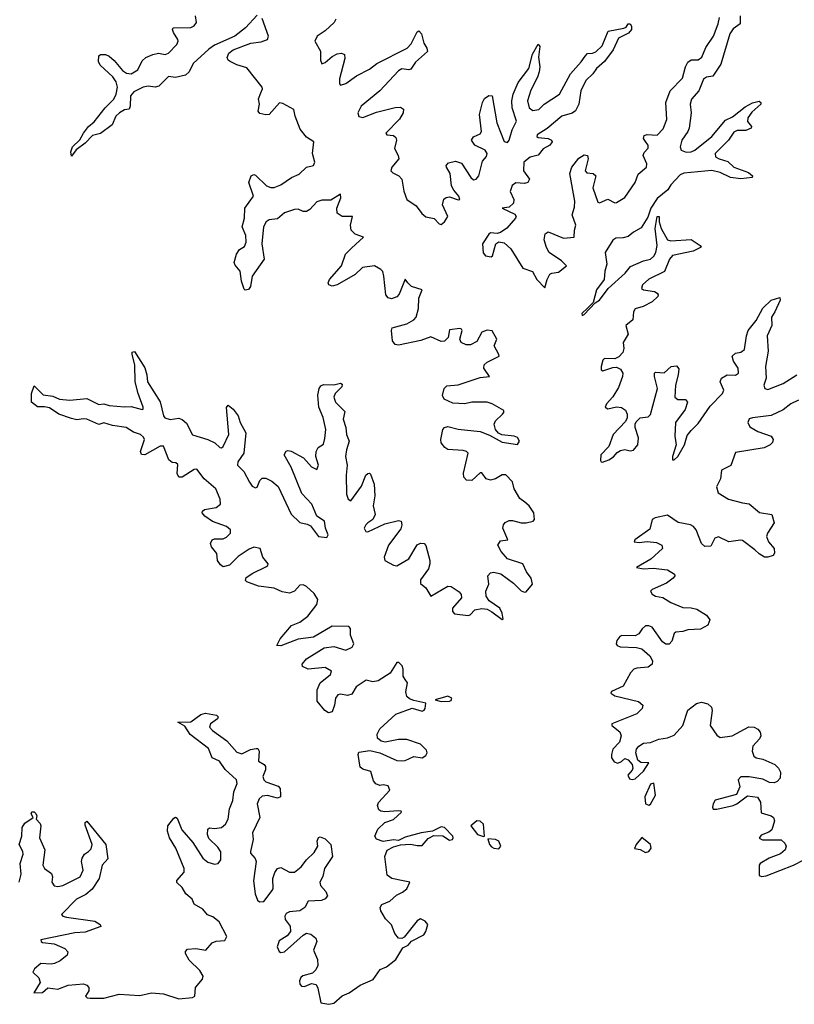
# Model space of a CAD drawing. Extents: x 2710666 to 2828562, y 857017 to 964538.
# Tile 118 of 138: x 2776290 to 2780840, y 879677 to 885462. Entities that reach past the tile are written whole.
import ezdxf

# ---------------------------------------------------------------- set-up
doc = ezdxf.new("R2010")
doc.units = 0

msp = doc.modelspace()

# ---------------------------------------------------------------- linework, layer by layer
at = {"layer": '0CON05XD'}
for points in [[(2777685, 885487.8), (2777615.7, 885414.3), (2777553.1, 885365), (2777435, 885312.1), (2777402, 885288), (2777310, 885205), (2777285.7, 885155), (2777265, 885135.6), (2777205, 885121.9), (2777165, 885127.5), (2777107.6, 885072.4), (2777085, 885065.7), (2777045, 885072.5), (2777015, 885065.5), (2776961.6, 885038.4), (2776941.1, 885015), (2776939.4, 884955), (2776932.7, 884937.3), (2776905, 884932.5), (2776875.7, 884915), (2776854.4, 884895), (2776833.8, 884845), (2776765, 884794.2), (2776718.7, 884781.3), (2776675, 884736.2), (2776622.7, 884697.3), (2776595, 884660), (2776590, 884685), (2776601.2, 884715), (2776644.4, 884755.6), (2776664.3, 884795), (2776695, 884834), (2776727.6, 884862.4), (2776792.9, 884945), (2776843.1, 884995), (2776856.7, 885025), (2776864.3, 885065), (2776856.8, 885096.8), (2776837, 885127), (2776762.5, 885195), (2776753, 885217), (2776755, 885250), (2776765, 885257.5), (2776795, 885257.5), (2776815, 885247.5), (2776845, 885222.5), (2776893.2, 885163.2), (2776917, 885147), (2776945, 885144.3), (2776985, 885168), (2777009.1, 885220.9), (2777030.7, 885239.3), (2777071.8, 885258.2), (2777105, 885265.5), (2777145, 885258), (2777165, 885265.7), (2777213, 885317), (2777222, 885335), (2777218.8, 885345), (2777193, 885387), (2777187.5, 885405), (2777192.5, 885415), (2777295, 885416.7), (2777315, 885425.7), (2777328.6, 885445), (2777321.9, 885485)], [(2779256.9, 882626.9), (2779228.7, 882648.7), (2779193.8, 882705), (2779185, 882747.5), (2779145, 882787.5), (2779125, 882787.1), (2779085, 882763.8), (2779055, 882756.2), (2779030.6, 882765), (2779005, 882800), (2778995, 882800), (2778946.1, 882753.9), (2778915, 882757.1), (2778899.4, 882775), (2778896.8, 882796.8), (2778924.4, 882915), (2778915.3, 882925.3), (2778895, 882930.9), (2778805, 882935.7), (2778787.8, 882947.8), (2778766.4, 882976.4), (2778764.4, 882995), (2778775.6, 883054.4), (2778785, 883065.7), (2778805, 883071.1), (2778865, 883056.5), (2778995, 883041.8), (2779050.4, 883020.4), (2779125, 882979.5), (2779215, 882965.7), (2779226.4, 882985), (2779215, 883006.4), (2779195, 883014.5), (2779122.1, 883022.1), (2779102.4, 883032.4), (2779084, 883054), (2779077.9, 883085), (2779084.1, 883105.9), (2779125.8, 883145), (2779134, 883155), (2779133.3, 883165), (2779065.8, 883205), (2779035, 883215.5), (2778945, 883215.4), (2778904.4, 883204.4), (2778835, 883208.5), (2778782.9, 883232.9), (2778774.3, 883254.3), (2778782.5, 883295), (2778800, 883310), (2778866.6, 883316.6), (2778995, 883359.1), (2779050, 883365), (2779016.7, 883415), (2779018.1, 883435), (2779035, 883450.5), (2779105.5, 883485), (2779105.4, 883495), (2779077.5, 883545), (2779092.7, 883585), (2779065, 883634.5), (2779035, 883638), (2779005, 883626.2), (2778975, 883571.9), (2778938.3, 883551.7), (2778911.9, 883551.9), (2778882.9, 883565), (2778875.7, 883585), (2778888.2, 883635), (2778884.4, 883644.4), (2778875, 883648.2), (2778815, 883640), (2778807.3, 883595), (2778785, 883572.5), (2778765, 883570.4), (2778705, 883598.8), (2778647.1, 883577.1), (2778515, 883549.4), (2778495, 883554), (2778480, 883575), (2778473.3, 883635), (2778478.1, 883651.9), (2778565, 883674.6), (2778605, 883698.9), (2778619.5, 883715), (2778632.7, 883765), (2778634.6, 883825), (2778653.3, 883875), (2778592.5, 883895), (2778569.2, 883915), (2778555, 883937.5), (2778519.7, 883850.3), (2778505, 883833.3), (2778475, 883822.7), (2778455, 883827.8), (2778440.5, 883845), (2778430, 883955), (2778422.2, 883982.2), (2778411.4, 883995), (2778375, 884016.2), (2778304.3, 884005.7), (2778260.6, 883965), (2778155, 883904.5), (2778125, 883897.1), (2778106.2, 883905), (2778102, 883915), (2778110, 883935), (2778179.5, 884015), (2778204.5, 884085), (2778239.6, 884120.4), (2778308.8, 884185), (2778261.2, 884201.2), (2778236.9, 884225), (2778233.9, 884255), (2778245.4, 884305.4), (2778185, 884306.7), (2778155.5, 884325), (2778153.8, 884355), (2778175.6, 884415), (2778175, 884436.2), (2778117.6, 884402.4), (2778065, 884401.8), (2778035, 884391.2), (2777995, 884347.8), (2777975, 884335.5), (2777955, 884335.5), (2777925, 884348.5), (2777905, 884346.8), (2777845, 884326.9), (2777805, 884291.2), (2777755, 884286.2), (2777737.8, 884275), (2777722.9, 884245), (2777712.3, 884145), (2777725.5, 884054.5), (2777655.6, 883955), (2777645.8, 883894.2), (2777635, 883877.5), (2777615, 883873.3), (2777609.3, 883879.3), (2777593.1, 883925), (2777585.8, 883985), (2777555, 884020), (2777549.2, 884035), (2777562.9, 884085), (2777581.7, 884111.7), (2777610.4, 884129.6), (2777620, 884155), (2777619.2, 884195), (2777596.5, 884245), (2777610.4, 884295), (2777611.9, 884355), (2777664.5, 884425), (2777636.7, 884505), (2777650, 884545), (2777665, 884552), (2777675, 884548), (2777739.2, 884485), (2777765, 884475.5), (2777785, 884476.4), (2777825, 884492.1), (2777885.8, 884535), (2777930.8, 884555), (2777975, 884596.5), (2778015, 884605.6), (2778024.6, 884625), (2778010.5, 884675), (2778018.1, 884745), (2777975, 884771.5), (2777938.5, 884818.5), (2777907.3, 884895), (2777899.5, 884935), (2777835, 884970.4), (2777816.2, 884973.8), (2777755, 884905.6), (2777735, 884903.1), (2777700.4, 884910.4), (2777691.9, 884925), (2777698.5, 884965), (2777693.3, 884996.7), (2777707.4, 885032.6), (2777717.3, 885055), (2777714.5, 885065), (2777625, 885178.9), (2777566.4, 885196.3), (2777526, 885216), (2777514.4, 885225), (2777509.7, 885239.7), (2777518.9, 885265), (2777544.7, 885285.3), (2777648.8, 885325), (2777707.7, 885332.3), (2777745, 885345.7), (2777751.1, 885365), (2777715, 885468.6)], [(2778147.3, 885465), (2778137.3, 885445), (2778083.9, 885396.1), (2778037.1, 885365), (2778024.6, 885335), (2778056.6, 885276.6), (2778056.5, 885225), (2778065, 885202.9), (2778085, 885210), (2778125.6, 885245), (2778155, 885261.2), (2778180, 885265), (2778197.2, 885257.2), (2778200, 885235), (2778169.6, 885115), (2778168, 885085), (2778175, 885078), (2778205, 885087.5), (2778267.7, 885132.3), (2778345, 885172.2), (2778387.5, 885205), (2778565.3, 885294.7), (2778590.1, 885319.9), (2778625, 885391.2), (2778635, 885396.2), (2778649.8, 885379.8), (2778664.6, 885324.6), (2778681.9, 885295), (2778686, 885275), (2778615, 885213.1), (2778588.5, 885171.5), (2778575, 885166.9), (2778535, 885172.7), (2778515, 885161.8), (2778406.5, 885043.5), (2778295, 884953.5), (2778275.5, 884915), (2778282.8, 884892.8), (2778305, 884887.5), (2778385, 884917.9), (2778495, 884946.5), (2778527.6, 884947.6), (2778545.5, 884935.5), (2778543.1, 884915), (2778521.9, 884878.1), (2778440, 884795), (2778446.4, 884786.4), (2778485, 884781.4), (2778499.1, 884769.1), (2778504.4, 884755), (2778491.5, 884705), (2778513.6, 884665), (2778516.2, 884645), (2778475.6, 884595), (2778471.1, 884575), (2778482.2, 884562.2), (2778518.1, 884545), (2778534.6, 884525), (2778546.3, 884453.7), (2778563.8, 884405), (2778618.3, 884368.3), (2778652.9, 884322.9), (2778675, 884304.6), (2778725, 884293.6), (2778755, 884262), (2778765, 884259.2), (2778785, 884274.4), (2778804.5, 884305), (2778773.4, 884373.4), (2778782.4, 884407.6), (2778795, 884417.8), (2778815, 884421.5), (2778865, 884403.1), (2778876, 884405), (2778870, 884425), (2778839.7, 884459.7), (2778826.4, 884486.3), (2778818.7, 884558.7), (2778796.9, 884595), (2778795.7, 884605), (2778809.1, 884620.9), (2778850.6, 884630.6), (2778885, 884618.5), (2778939.5, 884535), (2778955, 884521.8), (2778970.8, 884525), (2778987.9, 884545), (2779008.4, 884631.6), (2779031.5, 884658.5), (2779036.4, 884675), (2779024.3, 884695), (2778964.2, 884724.2), (2778943.3, 884755), (2778955, 884774.3), (2778995, 884792.2), (2779002.5, 884805), (2778991.5, 884905), (2779008.5, 884975), (2779020.6, 884999.4), (2779045, 885017.5), (2779066.2, 885015), (2779093.2, 884856.8), (2779135, 884746), (2779155, 884741.4), (2779164.3, 884755), (2779183.1, 884815), (2779208.2, 884865), (2779183.5, 884943.5), (2779181.1, 884985), (2779188.2, 885025), (2779217.4, 885092.6), (2779280.9, 885175), (2779301.3, 885258.7), (2779335, 885317.5), (2779346, 885305), (2779338.3, 885241.7), (2779344.5, 885185), (2779340.9, 885155), (2779331.8, 885125), (2779292.4, 885047.6), (2779273.8, 884985), (2779283.6, 884943.6), (2779305, 884928.8), (2779340, 884935), (2779370.6, 884965), (2779460, 885025), (2779524.6, 885145), (2779588.9, 885215), (2779611.5, 885248.5), (2779625, 885262.9), (2779655, 885264.5), (2779675, 885273.3), (2779712.4, 885307.6), (2779746.7, 885395), (2779838.3, 885411.7), (2779851.7, 885418.3), (2779865, 885437.5), (2779875, 885437.5), (2779883.3, 885425), (2779883.3, 885405), (2779866.3, 885383.7), (2779806.9, 885353.1), (2779776.4, 885285), (2779725, 885215.7), (2779677.8, 885175), (2779655.8, 885144.2), (2779614.7, 885105.3), (2779586, 885045), (2779574.6, 884965), (2779554.1, 884925.9), (2779535, 884912.9), (2779475, 884894.6), (2779387.5, 884822.5), (2779329.2, 884785), (2779328, 884775), (2779335, 884770.6), (2779393.3, 884765), (2779413.8, 884755), (2779418, 884745), (2779404.2, 884725), (2779365, 884703.3), (2779335, 884666.4), (2779288, 884655), (2779252, 884625), (2779248.8, 884575), (2779285.5, 884525), (2779275, 884505.7), (2779255, 884500.4), (2779205, 884503.8), (2779181.9, 884488.1), (2779172, 884452), (2779192.1, 884405), (2779190, 884385), (2779165, 884360), (2779123.3, 884355), (2779198.9, 884318.9), (2779205.6, 884305), (2779202.2, 884295), (2779152.1, 884237.9), (2779115, 884210.9), (2779095, 884206.2), (2779055, 884210), (2779045, 884202.5), (2779008.5, 884145), (2779012.2, 884092.2), (2779025.5, 884075.5), (2779060.3, 884069.7), (2779066.9, 884075), (2779087.1, 884145), (2779105, 884156.9), (2779135, 884151.5), (2779174.5, 884115), (2779245, 884002.9), (2779302.1, 883982.1), (2779327.1, 883935), (2779375, 883887.5), (2779387.7, 883935), (2779405, 883966.7), (2779415, 883973.5), (2779455, 883979.5), (2779502, 884015), (2779472.2, 884045), (2779400.8, 884095), (2779384.3, 884124.3), (2779371.1, 884168.9), (2779376, 884204), (2779395, 884216.4), (2779485, 884177.5), (2779546.6, 884183.4), (2779548.5, 884225), (2779557.7, 884255), (2779536, 884315), (2779549.2, 884360.8), (2779551.8, 884395), (2779521.7, 884558.3), (2779532.7, 884595), (2779575, 884648.1), (2779605, 884667.5), (2779626, 884665), (2779628.6, 884645), (2779611.1, 884575), (2779621.5, 884561.5), (2779659.1, 884559.1), (2779674.4, 884545), (2779656.1, 884475), (2779685, 884390), (2779695, 884386.9), (2779745, 884408.2), (2779785, 884386.7), (2779795, 884388.2), (2779845, 884416.7), (2779905.2, 884504.8), (2779923.1, 884555), (2779972.3, 884595), (2779974.7, 884615), (2779952.1, 884665), (2779958, 884682), (2779982.2, 884707.8), (2779981.8, 884725), (2779970.8, 884740.8), (2779954.5, 884765), (2779958.3, 884781.7), (2779975, 884787.3), (2780035, 884784.6), (2780069.9, 884820.1), (2780090.9, 884875), (2780085.3, 884975), (2780110, 885045), (2780182.4, 885117.6), (2780200, 885185), (2780215, 885211.9), (2780235, 885226.9), (2780275, 885226.4), (2780297.4, 885242.6), (2780321.2, 885298.8), (2780364.6, 885365), (2780392.9, 885437.1), (2780400, 885475)], [(2780522.5, 885485), (2780522.3, 885437.7), (2780480.8, 885409.2), (2780461.5, 885378.5), (2780408.4, 885201.6), (2780360.6, 885129.4), (2780325, 885123.9), (2780306.9, 885113.1), (2780278.5, 885045), (2780235.4, 884995), (2780228.2, 884965), (2780233.2, 884915), (2780222.2, 884825), (2780215.2, 884804.8), (2780178.7, 884755), (2780169.6, 884715), (2780175.4, 884695.4), (2780205, 884684.6), (2780235, 884686.2), (2780255, 884694.6), (2780354.6, 884775), (2780435, 884871.5), (2780477.7, 884892.2), (2780550.6, 884949.4), (2780595, 884974.3), (2780633, 884983), (2780642.5, 884975), (2780643.3, 884965), (2780590.9, 884919.1), (2780566.5, 884885), (2780564.6, 884864.6), (2780588.8, 884835), (2780586, 884825), (2780555, 884811.2), (2780505, 884810.9), (2780485, 884801.5), (2780453.8, 884755), (2780375.6, 884675), (2780376.4, 884656.4), (2780398, 884645), (2780448.9, 884628.9), (2780485.3, 884595.3), (2780570, 884565), (2780593.8, 884545), (2780593.3, 884535), (2780525, 884527.7), (2780465, 884535.4), (2780403.7, 884563.7), (2780355, 884575.9), (2780190.3, 884559.7), (2780168.8, 884551.2), (2780115, 884492.5), (2780097.3, 884462.7), (2780035, 884410.6), (2779998.2, 884355), (2779978.9, 884301.1), (2779940.4, 884239.6), (2779895, 884214.1), (2779865, 884188.6), (2779835, 884179.5), (2779792.3, 884177.8), (2779773.9, 884166.1), (2779729.3, 884095), (2779739.6, 884025), (2779727.3, 883985), (2779724.1, 883935), (2779677.3, 883875), (2779658.8, 883801.2), (2779625, 883768)], [(2779625, 883768), (2779591.4, 883735), (2779594.2, 883724.2), (2779605, 883729.2), (2779670.9, 883799.1), (2779696.7, 883815), (2779746.7, 883883.3), (2779846.3, 883973.7), (2779878.1, 884011.9), (2779955, 884044.6), (2779995, 884054.6), (2780015, 884072.2), (2780026.8, 884095), (2780035.3, 884135), (2780023.3, 884235), (2780035, 884306.7), (2780046.7, 884306.7), (2780047.1, 884275), (2780058.9, 884235), (2780095, 884168.9), (2780115, 884162.1), (2780235, 884171.4), (2780287.5, 884135), (2780293.3, 884125), (2780245, 884102.9), (2780123.8, 884076.2), (2780107.7, 884055), (2780077.8, 883982.2), (2779985, 883938.5), (2779948.9, 883905), (2779942.4, 883882.4), (2779954.6, 883874.6), (2780018.8, 883865), (2780034.4, 883854.4), (2780040, 883845), (2780037.5, 883835), (2780005.3, 883804.7), (2779952.4, 883777.6), (2779905, 883762.9), (2779896.4, 883745), (2779891.2, 883698.8), (2779850.8, 883665), (2779864.5, 883615), (2779835.6, 883565), (2779839.3, 883529.3), (2779833.3, 883506.7), (2779808.5, 883481.5), (2779785, 883470), (2779725, 883471.4), (2779715, 883461.2), (2779705.5, 883425), (2779705.7, 883405.7), (2779715, 883398.6), (2779775, 883418.5), (2779795, 883419.5), (2779818.4, 883408.4), (2779832.1, 883385), (2779831.2, 883365), (2779808.3, 883301.7), (2779773.6, 883246.4), (2779737.5, 883205), (2779730, 883185), (2779745, 883176.2), (2779795, 883187.5), (2779825, 883183.1), (2779848.3, 883168.3), (2779858.1, 883145), (2779857.6, 883122.4), (2779848, 883102), (2779775.8, 883025), (2779750, 882955), (2779703.5, 882905), (2779701.9, 882871.9), (2779705, 882863.8), (2779712.5, 882862.5), (2779751.2, 882875), (2779777.1, 882892.9), (2779800.5, 882919.5), (2779819.5, 882930.5), (2779845, 882936.2), (2779875, 882929.2), (2779895, 882932.9), (2779920.8, 882965), (2779925.6, 883005), (2779906.2, 883065), (2779905.5, 883085), (2779910.9, 883099.1), (2779935, 883123.3), (2779981.9, 883128.1), (2779995, 883143.3), (2780037.1, 883295), (2780018.6, 883365), (2780018.8, 883385), (2780025, 883391.2), (2780075, 883388.1), (2780116.7, 883425), (2780148.9, 883428.9), (2780161.4, 883411.4), (2780158.5, 883375), (2780142.5, 883315), (2780137.8, 883245), (2780155, 883230.5), (2780200.5, 883230.5), (2780213.1, 883215), (2780198.1, 883171.9), (2780142.9, 883095), (2780138.9, 883015), (2780145.6, 882964.4), (2780124.4, 882895), (2780123.8, 882875), (2780135, 882876.2), (2780155, 882896), (2780194.4, 882965), (2780210.9, 883019.1), (2780235, 883047.8), (2780275, 883089.4), (2780345, 883191.4), (2780418.5, 883265), (2780425.5, 883285), (2780405.4, 883335), (2780411.9, 883355), (2780445, 883375.5), (2780495, 883372.7), (2780512.2, 883385), (2780510.9, 883415), (2780482.5, 883455), (2780475.7, 883485), (2780495, 883501.9), (2780525, 883508.5), (2780547.5, 883525), (2780559.1, 883605), (2780569.5, 883635), (2780615.3, 883694.7), (2780655, 883766.7), (2780705, 883813.3), (2780755, 883830), (2780757.5, 883815), (2780726.2, 883745), (2780705.8, 883714.2), (2780707.3, 883665), (2780681.1, 883605), (2780686.4, 883513.6), (2780670, 883425), (2780674.6, 883355.4), (2780660.5, 883315), (2780667.5, 883295), (2780685, 883288.5), (2780774.1, 883324.1), (2780855, 883375.6)], [(2778020.4, 880569.6), (2778041.4, 880605), (2778038, 880635), (2778045, 880656.2), (2778055, 880660), (2778085, 880650), (2778117.1, 880615), (2778128.1, 880545), (2778080.8, 880475), (2778071.5, 880428.5), (2778054.1, 880394.1), (2778056.2, 880375), (2778088.7, 880338.7), (2778098.8, 880315), (2778084.5, 880295.5), (2778063.6, 880286.4), (2777985, 880283.3), (2777964.3, 880245), (2777935, 880225.5), (2777875, 880220.9), (2777855, 880210.6), (2777848.5, 880195), (2777850.4, 880175), (2777879.1, 880135), (2777881.2, 880105), (2777860.9, 880079.2), (2777815, 880050), (2777802.1, 880015), (2777815, 879987.1), (2777825, 879981.4), (2777845, 879985.6), (2777955, 880083.1), (2777975, 880094.4), (2777999.8, 880089.8), (2778030, 880065), (2778035.7, 880045), (2778016.4, 879995), (2778039.8, 879939.8), (2778041.5, 879905), (2778030, 879880), (2778010, 879860), (2777953.8, 879845), (2777941.1, 879835), (2777933.1, 879815), (2777935.6, 879795.6), (2777945, 879784.2), (2777962.2, 879782.2), (2778005, 879798.1), (2778032.5, 879792.5), (2778041.9, 879771.9), (2778058.8, 879685), (2778106.7, 879676.7), (2778135, 879682.6), (2778183.7, 879726.3), (2778225.6, 879745), (2778290.2, 879789.8), (2778366.9, 879823.1), (2778408.2, 879881.8), (2778445, 879897.3), (2778499.6, 879940.4), (2778541.1, 880008.9), (2778572.5, 880025), (2778592.2, 880047.8), (2778663.8, 880085), (2778676.7, 880105), (2778687.5, 880145), (2778672.5, 880165), (2778645, 880178.8), (2778625, 880166.7), (2778549.1, 880070.9), (2778535, 880062.5), (2778515, 880066), (2778493.2, 880093.2), (2778475, 880143.8), (2778438.1, 880178.1), (2778410.6, 880225), (2778406.9, 880245), (2778416.5, 880263.5), (2778465, 880283.1), (2778502.8, 880317.2), (2778538.8, 880335), (2778565, 880356.2), (2778582.5, 880395), (2778542.5, 880402.5), (2778475.5, 880415.5), (2778448, 880435), (2778435.5, 880545), (2778447.8, 880582.2), (2778485, 880602.9), (2778527.1, 880612.9), (2778585, 880616.9), (2778625, 880608.9), (2778655, 880610), (2778688.9, 880651.1), (2778722.3, 880667.7), (2778775, 880666.7), (2778815, 880641.4), (2778833.3, 880645), (2778837.1, 880655), (2778834, 880665), (2778785.8, 880715), (2778765, 880720), (2778715, 880693.8), (2778647.5, 880685), (2778555, 880658.6), (2778515, 880639.2), (2778485, 880642.9), (2778425, 880632.9), (2778385, 880646.7), (2778376.2, 880665), (2778394.2, 880705), (2778434.4, 880745.6), (2778485, 880762.2), (2778533.3, 880805), (2778531.7, 880811.7), (2778515, 880814), (2778435, 880806.9), (2778411.3, 880811.3), (2778400, 880820), (2778392.2, 880845), (2778398, 880862), (2778464, 880935), (2778455, 880960), (2778424.6, 880965.4), (2778405, 880962.2), (2778381.5, 880971.5), (2778369.2, 880989.2), (2778352, 881045), (2778305, 881057.5), (2778289.7, 881069.7), (2778278, 881145), (2778282.7, 881157.3), (2778347.4, 881167.4), (2778405, 881154.5), (2778505, 881109.5), (2778535, 881106.4), (2778555, 881109.5), (2778605, 881133.5), (2778655, 881124.2), (2778675, 881139.2), (2778684.2, 881155), (2778679.3, 881169.3), (2778645, 881205.7), (2778565, 881231.9), (2778515, 881232.7), (2778437.6, 881217.6), (2778413.6, 881223.6), (2778391.1, 881241.1), (2778390.6, 881265), (2778405.4, 881294.6), (2778499.1, 881380.9), (2778595, 881417.1), (2778655, 881400), (2778665.7, 881404.3), (2778671.2, 881415), (2778676, 881446), (2778605, 881461.4), (2778580.7, 881470.7), (2778564.4, 881485), (2778557.4, 881512.6), (2778568.1, 881565), (2778554.3, 881585), (2778543.3, 881605), (2778543.3, 881645), (2778536.7, 881665), (2778518, 881685), (2778505, 881685.6), (2778466.6, 881623.4), (2778395, 881577.8), (2778365, 881570.9), (2778325, 881581.4), (2778267.4, 881542.6), (2778240.2, 881499.8), (2778215, 881491.8), (2778175, 881500), (2778158, 881495), (2778144.5, 881475), (2778139.5, 881435), (2778125, 881396.2), (2778105, 881390), (2778083.1, 881403.1), (2778037, 881457), (2778037.9, 881525), (2778054.7, 881565.3), (2778115.6, 881615), (2778120.8, 881635), (2778085, 881656.5), (2777985, 881646.9), (2777951.4, 881661.4), (2777950, 881675), (2777975, 881706.9), (2778079.1, 881770.9), (2778135, 881778.8), (2778205, 881756.7), (2778243.8, 881775), (2778252, 881795), (2778233.5, 881845), (2778232.9, 881885), (2778224.1, 881895.9), (2778125, 881897.9), (2778015, 881834.6), (2777926.8, 881823.2), (2777825, 881784), (2777800, 881785), (2777819.2, 881825), (2777887.6, 881902.4), (2777935, 881922.3), (2777982.2, 881957.8), (2778035.5, 882025), (2778041.9, 882055), (2778020.6, 882090.6), (2777975, 882132.2), (2777955, 882141.2), (2777935, 882138.9), (2777905.3, 882104.7), (2777875, 882092.5), (2777831.2, 882101.2), (2777785, 882121.1), (2777693.2, 882133.2), (2777625, 882159.2), (2777617.3, 882167.3), (2777620, 882185), (2777659.3, 882210.7), (2777735, 882246.7), (2777747.5, 882255), (2777750.6, 882265), (2777719.2, 882305), (2777702.5, 882355), (2777665, 882363.5), (2777638.5, 882351.5), (2777572.7, 882307.3), (2777522.1, 882257.9), (2777485, 882246.9), (2777468.8, 882258.8), (2777452.5, 882285), (2777447.5, 882325), (2777416, 882365), (2777410, 882385), (2777421.2, 882405), (2777435, 882412.5), (2777485, 882412.2), (2777505, 882421.1), (2777528.9, 882445), (2777528.9, 882465), (2777505, 882483.5), (2777422.9, 882512.9), (2777378.6, 882545), (2777362, 882565), (2777363.8, 882575), (2777376.7, 882585), (2777443.3, 882595), (2777470, 882615), (2777467.1, 882645), (2777442.1, 882705), (2777373.6, 882763.6), (2777331.2, 882821.2), (2777315, 882820), (2777245, 882773.3), (2777224.4, 882774.4), (2777215.7, 882795), (2777219.1, 882849.1), (2777208.3, 882858.3), (2777185, 882860.6), (2777165.3, 882875.3), (2777135, 882957.1), (2777115, 882956.9), (2777025, 882905.7), (2777005, 882906.7), (2776999.2, 882925), (2777022.5, 882995), (2777018.4, 883008.4), (2777000.8, 883025), (2776958.2, 883038.2), (2776915.3, 883065.3), (2776835, 883076.8), (2776785, 883094.3), (2776755, 883083.1), (2776685, 883114.3), (2776665, 883117.5), (2776625, 883111.2), (2776595, 883118.8), (2776520, 883145), (2776465, 883180.8), (2776435, 883188), (2776395, 883187.5), (2776360, 883215), (2776360, 883265), (2776375, 883310), (2776427.3, 883257.3), (2776485, 883249.2), (2776523.2, 883233.2), (2776585, 883226.9), (2776685, 883236.9), (2776755, 883202), (2776785, 883204.4), (2776815.5, 883195.5), (2776905, 883187.9), (2776945, 883190), (2777009.2, 883170.8), (2777015.7, 883174.3), (2777015.7, 883185), (2776985.4, 883265.4), (2776968.5, 883335), (2776965.9, 883434.1), (2776950, 883495), (2776951.2, 883508.8), (2776965, 883512.5), (2777025, 883416), (2777037.8, 883375), (2777041.1, 883335), (2777116, 883216), (2777134.5, 883135), (2777142.9, 883122.9), (2777173.7, 883113.7), (2777225, 883120.5), (2777245, 883113.5), (2777270.8, 883090.8), (2777305, 883021.9), (2777395, 882995.4), (2777435.9, 882975.9), (2777465, 882948.6), (2777475, 882946.9), (2777485, 882954.3), (2777518.8, 883025), (2777505.9, 883184.1), (2777515, 883196.7), (2777545, 883174), (2777572.5, 883135), (2777584.4, 883095), (2777618.2, 883035), (2777606.2, 882915), (2777572.3, 882865), (2777569.1, 882845), (2777607.7, 882807.7), (2777639.4, 882745), (2777655, 882720.8), (2777675, 882711.9), (2777685.6, 882714.4), (2777700.8, 882755), (2777715, 882767.5), (2777735, 882768.6), (2777771.5, 882751.5), (2777808.7, 882718.7), (2777885, 882557.1), (2777935, 882507.5), (2777978.3, 882498.3), (2777997.8, 882487.8), (2778045, 882425.6), (2778095, 882420), (2778102.5, 882435), (2778087.1, 882475), (2778081.1, 882515), (2778035.3, 882545.3), (2778006.3, 882616.3), (2777947.7, 882677.7), (2777885, 882833.8), (2777843.3, 882905), (2777855, 882926.2), (2777865, 882931.2), (2777885, 882927.5), (2777956.9, 882886.9), (2778005, 882835.8), (2778035, 882820), (2778046.2, 882845), (2778030, 882895), (2778031.5, 882925), (2778042.5, 882947.5), (2778075, 882968.8), (2778081.7, 883001.7), (2778087.7, 883055), (2778072.2, 883125), (2778046.3, 883186.3), (2778042.2, 883255), (2778049.2, 883295), (2778059.1, 883310.9), (2778075, 883318.6), (2778135, 883317.1), (2778175, 883326.2), (2778185, 883320), (2778183.3, 883305), (2778143.8, 883265), (2778136, 883245), (2778145.8, 883215), (2778200.5, 883160.5), (2778190, 883115), (2778206.5, 883065), (2778210, 883025), (2778225.6, 882985), (2778208.8, 882935), (2778203.8, 882895), (2778213.8, 882843.8), (2778207.5, 882785), (2778210, 882675), (2778220, 882645), (2778235, 882636), (2778298, 882722), (2778322.5, 882785), (2778335, 882796), (2778345, 882798), (2778351.7, 882791.7), (2778372.8, 882732.8), (2778375.4, 882665), (2778366.4, 882605), (2778378.5, 882555), (2778364.7, 882525.3), (2778335.9, 882505.9), (2778322.5, 882495), (2778313.8, 882475), (2778324.3, 882455), (2778335, 882452.5), (2778435, 882500.5), (2778515, 882518.6), (2778531.2, 882515), (2778535.6, 882495), (2778529.4, 882470.6), (2778457.3, 882375), (2778431.8, 882305), (2778435, 882284.3), (2778485, 882256.5), (2778505, 882252.7), (2778575.6, 882295), (2778625, 882376), (2778645, 882386), (2778665, 882383.8), (2778675, 882372.5), (2778699.5, 882285), (2778700, 882265), (2778690.5, 882235), (2778645, 882171.2), (2778645, 882148.8), (2778675, 882124.3), (2778705, 882075.8), (2778805, 882133.8), (2778825, 882131.2), (2778870.8, 882100.8), (2778883.3, 882085), (2778884.5, 882065), (2778833.3, 882005), (2778831.9, 881985), (2778845, 881971.4), (2778925, 881961.9), (2778936, 881965), (2778963.8, 881993.8), (2779005, 882002.9), (2779035, 881997.8), (2779063.8, 881983.8), (2779125, 881937.5), (2779129.3, 881940.7), (2779124, 881975), (2779110, 882005), (2779048.3, 882048.3), (2779030, 882075), (2779027.5, 882105), (2779046.7, 882145), (2779040.6, 882195), (2779055, 882211.4), (2779075, 882215.5), (2779115.9, 882205.9), (2779190.7, 882150.7), (2779235, 882105.7), (2779255, 882097.5), (2779265, 882100), (2779302.5, 882145), (2779295, 882181.2), (2779267.6, 882217.6), (2779245.6, 882265), (2779154.8, 882294.7), (2779117.3, 882337.3), (2779098.2, 882375), (2779115, 882399.5), (2779157.5, 882405), (2779127.1, 882475), (2779131.2, 882495), (2779142.2, 882507.8), (2779165, 882518.9), (2779185, 882520.4), (2779235, 882506.2), (2779264.6, 882505.4), (2779305.4, 882514.6), (2779314.3, 882525), (2779309.5, 882565), (2779282.9, 882605), (2779256.9, 882626.9)], [(2780864.1, 883225.9), (2780818.6, 883205), (2780775, 883170.4), (2780705, 883136.2), (2780595, 883123.6), (2780574.1, 883115.9), (2780567.5, 883095), (2780579.4, 883069.4), (2780625, 883042.7), (2780705, 883015.7), (2780715.8, 882995), (2780711.3, 882978.7), (2780698, 882965), (2780662.6, 882947.4), (2780495, 882918.6), (2780466.4, 882843.6), (2780411.5, 882815), (2780406.5, 882765), (2780382.5, 882717.5), (2780392.5, 882682.5), (2780453.8, 882645), (2780535, 882622.7), (2780575, 882618.1), (2780635, 882566.9), (2780708.8, 882555), (2780722.5, 882505), (2780682.5, 882445), (2780677.1, 882425), (2780688.8, 882395), (2780722.5, 882355), (2780723, 882327), (2780716.1, 882313.9), (2780685, 882303.3), (2780665, 882303.8), (2780632.7, 882322.7), (2780607.9, 882347.9), (2780535, 882401.1), (2780524.3, 882404.3), (2780455, 882394.4), (2780395, 882423.5), (2780372.5, 882415), (2780350.5, 882369.5), (2780315, 882366.9), (2780294.6, 882384.6), (2780263.5, 882465), (2780248.6, 882485), (2780230, 882495), (2780157.7, 882507.7), (2780095, 882551.1), (2780023.3, 882535), (2780005.7, 882525), (2779991.5, 882468.5), (2779904, 882405), (2779900, 882395), (2779929.7, 882389.7), (2779975, 882395.6), (2780031.1, 882391.1), (2780062, 882375), (2780065.8, 882355), (2779997.6, 882292.4), (2779913.8, 882243.8), (2779955, 882235.6), (2780010.7, 882239.3), (2780095, 882229.4), (2780135.8, 882205), (2780137.5, 882195), (2780129.1, 882180.9), (2780089.7, 882150.3), (2780004.2, 882115), (2779995.7, 882105), (2780005, 882085.7), (2780025, 882075.5), (2780068, 882068), (2780115, 882036.7), (2780185, 882008.1), (2780235, 882006.5), (2780268, 881998), (2780323.7, 881963.7), (2780343.1, 881935), (2780332.5, 881905), (2780289.3, 881880.7), (2780215, 881876.4), (2780185, 881866.5), (2780145, 881863.1), (2780134.5, 881855), (2780120.4, 881809.6), (2780105, 881793.1), (2780085, 881793.5), (2780065, 881806.7), (2780005, 881893.3), (2779985, 881900.9), (2779965, 881900), (2779946.9, 881883.1), (2779926, 881854), (2779905, 881841.8), (2779826.7, 881843.3), (2779815, 881838.6), (2779797.5, 881815), (2779793.5, 881795), (2779800, 881785), (2779817.1, 881777.1), (2779914, 881774), (2779945, 881764.5), (2779991.5, 881725), (2780006.9, 881695), (2780005.6, 881675), (2779981.9, 881658.1), (2779915, 881652.7), (2779897.5, 881645), (2779878.1, 881625), (2779834.6, 881545.4), (2779766.2, 881515), (2779762, 881505), (2779785, 881488.5), (2779925, 881456.5), (2779950, 881435), (2779947.1, 881415), (2779915.9, 881384.1), (2779767.5, 881325), (2779767.5, 881315), (2779815, 881277.5), (2779823.3, 881255), (2779813.7, 881216.3), (2779774, 881175), (2779765.7, 881145), (2779767.1, 881125), (2779781.9, 881101.9), (2779803.2, 881093.2), (2779825, 881102.5), (2779845, 881122), (2779865, 881114), (2779887.1, 881085), (2779891.4, 881065), (2779887.8, 881052.2), (2779863, 881023), (2779872.3, 881002.3), (2779888, 880998), (2779905, 881002.5), (2779955, 881045.7), (2779986.2, 881095), (2779938.1, 881098.1), (2779920.9, 881110.9), (2779908.8, 881155), (2779913.5, 881175), (2779926.5, 881193.5), (2779955, 881210.9), (2779994.6, 881215.4), (2780045, 881235.6), (2780095, 881242.2), (2780135, 881258.6), (2780184.7, 881315.3), (2780214, 881406), (2780266.2, 881445), (2780295, 881451.9), (2780331.4, 881441.4), (2780353, 881423), (2780357.4, 881402.6), (2780346.7, 881315), (2780385, 881257.5), (2780405, 881244.2), (2780475, 881253.5), (2780572.9, 881307.1), (2780604.5, 881304.5), (2780625, 881292.5), (2780639.2, 881275), (2780644.2, 881255), (2780635, 881236.2), (2780596.6, 881193.4), (2780592.9, 881165), (2780602.5, 881135), (2780615, 881124), (2780655, 881116.9), (2780725.6, 881085.6), (2780747.5, 881065), (2780759.3, 881040.7), (2780756.7, 881005), (2780740, 880985), (2780722.5, 880977.5), (2780695, 880979.2), (2780655, 881000), (2780575, 881012.5), (2780525, 881012.5), (2780510, 880995), (2780520, 880955), (2780500, 880910), (2780375, 880876.7), (2780362.5, 880855), (2780360, 880835), (2780363.9, 880823.9), (2780385, 880822.5), (2780480, 880845), (2780502.5, 880855), (2780565, 880901.2), (2780623.8, 880893.8), (2780641.2, 880865), (2780645, 880802.5), (2780705, 880784.3), (2780717.5, 880775), (2780722.9, 880755), (2780708.1, 880701.9), (2780691.3, 880688.7), (2780645, 880671.4), (2780632.9, 880652.9), (2780652.6, 880642.6), (2780762.9, 880642.9), (2780784.4, 880624.4), (2780792.9, 880605), (2780786.4, 880583.6), (2780758.8, 880561.2), (2780692.5, 880535), (2780640, 880505), (2780634.4, 880495), (2780634.5, 880434.5), (2780647.8, 880427.8), (2780675, 880432.3), (2780835, 880494.5), (2780895, 880525.8)], [(2778765, 881456.7), (2778815, 881457.5), (2778825, 881462.5), (2778827.5, 881475), (2778805, 881486.7), (2778730, 881465), (2778765, 881456.7)], [(2776287.3, 880395), (2776298.8, 880441.2), (2776292.3, 880505), (2776311.3, 880558.7), (2776309.5, 880575), (2776286.9, 880615), (2776303.5, 880665), (2776304.4, 880715), (2776319.8, 880740.2), (2776370, 880775), (2776357.5, 880795), (2776361.7, 880808.3), (2776375, 880806.7), (2776385, 880797.5), (2776390, 880785), (2776387.5, 880765), (2776409.6, 880739.6), (2776414.5, 880725), (2776407.5, 880655), (2776437.5, 880585), (2776427.1, 880495), (2776436.9, 880475), (2776477.8, 880445), (2776482.9, 880425), (2776480, 880395), (2776493.7, 880373.7), (2776515, 880369.5), (2776543.8, 880375), (2776645, 880426.7), (2776663.5, 880465), (2776653.5, 880515), (2776656.7, 880535), (2776671.5, 880558.5), (2776695, 880574.4), (2776710, 880590), (2776716.5, 880615), (2776675, 880730), (2776674.2, 880745.8), (2776685, 880753.3), (2776796.4, 880616.4), (2776808.9, 880531.1), (2776775, 880494), (2776756.8, 880415), (2776716.8, 880353.2), (2776678.1, 880321.9), (2776624.6, 880295), (2776536, 880205), (2776543.8, 880195), (2776565, 880189.2), (2776732.5, 880165), (2776762.5, 880145), (2776766.1, 880133.9), (2776675, 880100), (2776615, 880096), (2776414.2, 880055), (2776416.2, 880045), (2776425, 880040), (2776492.8, 880032.8), (2776555.3, 880005.3), (2776572.2, 879985), (2776570, 879965), (2776527.7, 879932.3), (2776495, 879917.1), (2776475, 879912.7), (2776415, 879916.7), (2776377.1, 879885), (2776367.8, 879865), (2776401.9, 879831.9), (2776409.6, 879805), (2776373.3, 879743.3), (2776425, 879745.6), (2776455.5, 879774.5), (2776515, 879765.5), (2776575, 879788.9), (2776665, 879797.5), (2776685, 879789.2), (2776695.7, 879775), (2776695.6, 879755), (2776677.5, 879725), (2776686.7, 879715), (2776705, 879712.5), (2776783.7, 879713.7), (2776875, 879736.1), (2776995, 879728.6), (2777065, 879743.9), (2777135, 879738.8), (2777225, 879709.6), (2777305, 879716.9), (2777319.2, 879725), (2777323.6, 879776.4), (2777364.4, 879825), (2777367.5, 879842.5), (2777348.8, 879875), (2777285.9, 879935.9), (2777264.4, 879975), (2777265, 879987.5), (2777275, 880001.2), (2777325.6, 880004.4), (2777384.5, 879995.5), (2777421.6, 880038.4), (2777445, 880046.9), (2777495, 880051.5), (2777506.4, 880075), (2777462.1, 880162.1), (2777425, 880191.1), (2777392.6, 880202.6), (2777366.7, 880236.7), (2777316, 880265), (2777303.1, 880295), (2777266.4, 880326.4), (2777245, 880363.8), (2777213, 880393), (2777214, 880405), (2777255.9, 880454.1), (2777256.4, 880475), (2777206.5, 880595), (2777169.4, 880655), (2777158.1, 880695), (2777160, 880725), (2777195, 880771.2), (2777205, 880776.2), (2777215, 880770), (2777242.6, 880702.6), (2777307.6, 880627.6), (2777365, 880535.6), (2777395, 880512.1), (2777435, 880500.4), (2777455.9, 880504.1), (2777471.1, 880525), (2777472.6, 880572.6), (2777455, 880599.5), (2777400.5, 880650.5), (2777392.7, 880675), (2777394.4, 880705.6), (2777405, 880714.3), (2777435, 880710.3), (2777475, 880715.5), (2777500, 880735), (2777514.6, 880765), (2777521.8, 880825), (2777541.5, 880875), (2777548.2, 880925), (2777567.1, 880975), (2777564.5, 880995), (2777496.4, 881056.4), (2777464.4, 881105), (2777420, 881125), (2777399.8, 881179.8), (2777292.4, 881262.4), (2777260.9, 881310.9), (2777220, 881335), (2777295, 881337.1), (2777355, 881379.2), (2777382.3, 881387.7), (2777445.8, 881375.8), (2777456.2, 881365), (2777451.2, 881355), (2777411.2, 881325), (2777404.2, 881305), (2777422.5, 881285), (2777507.1, 881225), (2777565, 881157.8), (2777595, 881148.1), (2777645, 881174.4), (2777679.7, 881180.3), (2777689.2, 881179.2), (2777697.1, 881165), (2777693.8, 881105), (2777725.7, 881085.7), (2777733.1, 881073.1), (2777733.3, 881055), (2777719.1, 881015), (2777723.3, 880995), (2777735, 880984.5), (2777808.3, 880958.3), (2777819.2, 880945), (2777822.5, 880905), (2777821.2, 880895), (2777805, 880887.5), (2777745, 880903.6), (2777715, 880900), (2777696.4, 880885), (2777684.7, 880855.3), (2777700.5, 880775), (2777658.1, 880685), (2777662.3, 880645), (2777646.5, 880575), (2777646.7, 880565), (2777672.9, 880532.9), (2777678.5, 880515), (2777663.1, 880403.1), (2777672.5, 880325), (2777687.8, 880287.8), (2777697.9, 880277.9), (2777725, 880281.1), (2777773.3, 880345), (2777778.5, 880355), (2777776.2, 880415), (2777788.9, 880451.1), (2777805, 880474.2), (2777825, 880480), (2777875, 880453.1), (2777905, 880453.5), (2777943.1, 880485), (2777974.1, 880525.9), (2778020.4, 880569.6)], [(2779985, 880846.2), (2779995, 880852.7), (2780025.6, 880905), (2780015, 880975.6), (2779995, 880970), (2779961.1, 880895), (2779966.5, 880855), (2779985, 880846.2)], [(2779015, 880663.3), (2779020, 880665), (2779013.8, 880735), (2778995, 880753.8), (2778975, 880754), (2778940, 880725), (2778978.8, 880675), (2779015, 880663.3)], [(2779965, 880568.9), (2779985, 880574.4), (2779999.5, 880595), (2779995.7, 880615), (2779945, 880656.7), (2779912, 880615), (2779902, 880592), (2779935, 880585.7), (2779965, 880568.9)], [(2779105, 880590), (2779117.1, 880605), (2779105, 880635.8), (2779085.5, 880645.5), (2779040, 880650), (2779050, 880615), (2779061.4, 880601.4), (2779075, 880593.3), (2779105, 880590)]]:
    msp.add_lwpolyline(points, dxfattribs=at)

doc.saveas('drawing.dxf')
